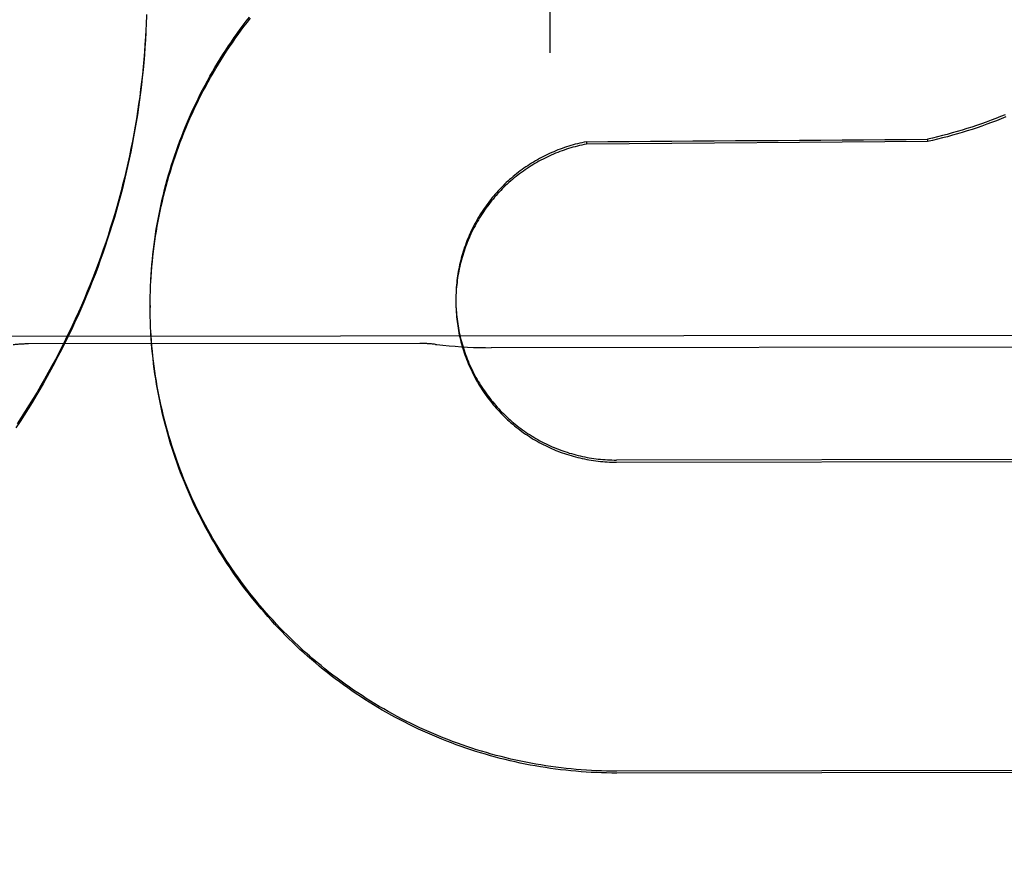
# Model space of a CAD drawing. Header units: inches. Extents: x 0 to 227, y 0 to 147.
# Tile 28 of 41: x 93.517 to 93.706, y 96.528 to 96.69. Entities that reach past the tile are written whole.
import ezdxf

# ---------------------------------------------------------------- set-up
doc = ezdxf.new("R2010")
doc.units = ezdxf.units.IN
doc.header["$LTSCALE"] = 12.4666666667
doc.header["$MEASUREMENT"] = 0
doc.linetypes.add('HIDDEN', pattern=[0.2, 0.1, -0.1])
doc.layers.get('0').update_dxf_attribs({"linetype": 'CONTINUOUS'})
for name, color, linetype in [('02___PRT_ALL_AXES', 7, 'CONTINUOUS'), ('DEFAULT_2', 8, 'HIDDEN'), ('DIMENSIONS', 7, 'CONTINUOUS')]:
    doc.layers.add(name, color=color, linetype=linetype)
doc.styles.get("Standard").update_dxf_attribs({"font": 'txt', "width": 0.8})
doc.dimstyles.new('DIMSTYLE_2', dxfattribs={"dimtxt": 1.1333333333, "dimasz": 1.3333333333, "dimexe": 0.09, "dimexo": 0.07, "dimgap": 0.0425, "dimtad": 0, "dimtih": 1, "dimtoh": 1, "dimzin": 4, "dimdsep": 46, "dimtxsty": 'Standard', "dimblk": '_FILLED', "dimblk1": '_FILLED', "dimblk2": '_FILLED', "dimcen": 0.09, "dimadec": 0, "dimazin": 0, "dimtfac": 1, "dimtofl": 0, "dimtmove": 0, "dimatfit": 3, "dimldrblk": '_FILLED', "dimfxl": 0, "dimtolj": 1, "dimtzin": 4, "dimarcsym": 0})

# ---------------------------------------------------------------- blocks, each defined once
blk = doc.blocks.new('_FILLED')
at = {"color": 0, "linetype": 'ByBlock'}
blk.add_solid([(0, 0), (-1, 0.2), (-1, -0.2)], dxfattribs=at)
blk = doc.blocks.new('*D13')
at = {"layer": 'DIMENSIONS', "color": 2, "linetype": 'Continuous'}
for p, q in [((92.6641005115, 72.9721749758), (89.9974338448, 72.9721749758)), ((96.2891005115, 72.9721749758), (99.1191715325, 72.9721749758))]:
    blk.add_line(p, q, dxfattribs=at)
at = {"layer": 'DIMENSIONS', "color": 2, "linetype": 'Continuous', "xscale": 1.3333333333, "yscale": 1.3333333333, "zscale": 1.3333333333}
blk.add_blockref('_FILLED', (92.6641005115, 72.9721749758), dxfattribs=at)
at = {"layer": 'DIMENSIONS', "color": 2, "linetype": 'Continuous', "xscale": 1.3333333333, "yscale": 1.3333333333, "zscale": 1.3333333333, "rotation": 180}
blk.add_blockref('_FILLED', (96.2891005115, 72.9721749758), dxfattribs=at)
at = {"layer": 'DIMENSIONS', "color": 2, "linetype": 'Continuous', "insert": (99.6858381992, 73.5388416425), "char_height": 1.1333333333, "width": 3.6266666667, "attachment_point": 1, "line_spacing_factor": 0.9}
blk.add_mtext('3.63', dxfattribs=at)

msp = doc.modelspace()

# ---------------------------------------------------------------- linework, layer by layer
at = {"layer": '02___PRT_ALL_AXES', "color": 8, "linetype": 'HIDDEN'}
for p, q in [((93.83744176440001, 96.62928497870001), (93.02494233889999, 96.6283187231)), ((93.59369361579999, 96.6275832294), (93.5186936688, 96.6274940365)), ((93.7550575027, 96.62695458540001), (93.6073315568, 96.6267789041))]:
    msp.add_line(p, q, dxfattribs=at)
at = {"layer": 'DEFAULT_2', "color": 8, "linetype": 'HIDDEN'}
for p, q in [((93.6179708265, 97.235373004), (93.6186274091, 96.68326956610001)), ((93.5412679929, 96.6906396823), (93.5412177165, 96.6886369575)), ((93.62560449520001, 96.66623607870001), (93.62560503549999, 96.66578171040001)), ((93.6909735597, 96.6662798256), (93.62560503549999, 96.66578171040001)), ((93.6909730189, 96.6667345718), (93.6909735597, 96.6662798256)), ((93.54204101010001, 96.63740579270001), (93.5420762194, 96.63879787)), ((93.54207756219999, 96.6383862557), (93.5421229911, 96.63977242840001)), ((93.6005994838, 96.637040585), (93.6005891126, 96.63620942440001)), ((93.6006172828, 96.63747761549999), (93.6006013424, 96.6366503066)), ((93.5419954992, 96.6348907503), (93.5419960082, 96.6344628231)), ((93.6005825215, 96.6361659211), (93.60058212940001, 96.6359697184)), ((93.60058212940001, 96.6359697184), (93.60058363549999, 96.6353273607)), ((93.6005833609, 96.6357284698), (93.60059038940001, 96.6348863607)), ((93.6005904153, 96.63529114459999), (93.60060347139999, 96.634445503)), ((93.54200256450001, 96.63348170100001), (93.54199600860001, 96.6344628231)), ((93.5420480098, 96.6315199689), (93.54201897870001, 96.6329450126)), ((93.54208689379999, 96.6305395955), (93.5420466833, 96.6319697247)), ((93.5421365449, 96.6295597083), (93.5420850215, 96.6309948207)), ((93.7614896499, 96.6053965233), (93.63136491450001, 96.60524177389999)), ((93.63136539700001, 96.60483605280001), (93.7614901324, 96.60499080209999)), ((93.76156055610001, 96.5457733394), (93.63143582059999, 96.5456185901)), ((93.7615609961, 96.5454033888), (93.6314362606, 96.5452486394))]:
    msp.add_line(p, q, dxfattribs=at)
for points in [[(93.5421229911, 96.63977242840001), (93.5421803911, 96.6407464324), (93.54224841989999, 96.6417198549), (93.54232706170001, 96.64269249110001), (93.54241630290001, 96.6436641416), (93.5425161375, 96.64463476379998), (93.542626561, 96.64560429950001), (93.54274755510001, 96.6465725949), (93.5428791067, 96.64753951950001), (93.5430211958, 96.6485049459), (93.54317380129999, 96.649468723), (93.5433369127, 96.6504307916), (93.5435105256, 96.6513911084), (93.5436946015, 96.65234947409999), (93.5438891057, 96.6533056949), (93.54409402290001, 96.6542597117), (93.54430933, 96.6552114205), (93.54453501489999, 96.65616076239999), (93.54477106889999, 96.6571076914), (93.5450174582, 96.65805206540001), (93.5452741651, 96.6589937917), (93.54554113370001, 96.6599326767), (93.54581831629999, 96.66086853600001), (93.5461056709, 96.66180124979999), (93.5464031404, 96.6627306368), (93.5467107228, 96.6636566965), (93.5470284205, 96.66457943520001), (93.5473561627, 96.6654986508), (93.547693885, 96.6664141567), (93.5480415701, 96.66732591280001), (93.54839919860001, 96.6682338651), (93.54876671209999, 96.6691378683), (93.5491440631, 96.6700377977), (93.54953119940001, 96.6709335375), (93.549928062, 96.6718249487), (93.55033462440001, 96.6727119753), (93.5507508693, 96.67359457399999), (93.55117670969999, 96.6744725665), (93.5516120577, 96.6753457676), (93.552056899, 96.6762141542), (93.5525112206, 96.67707769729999), (93.55297493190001, 96.6779362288), (93.5534479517, 96.67878959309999), (93.5539302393, 96.6796377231), (93.5544217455, 96.6804805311), (93.55492241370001, 96.6813179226), (93.5554322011, 96.68214982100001), (93.55595101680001, 96.68297608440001), (93.55647876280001, 96.6837965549), (93.5570154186, 96.6846112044), (93.5575609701, 96.6854200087), (93.5581153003, 96.6862227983), (93.55867829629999, 96.6870194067), (93.5592499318, 96.6878098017), (93.5598301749, 96.68859393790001), (93.5604189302, 96.689371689), (93.5610161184, 96.69014294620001)], [(93.5421248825, 96.6393662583), (93.5421829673, 96.6403456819), (93.5422518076, 96.6413244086), (93.54233139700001, 96.6423023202), (93.5424217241, 96.64327929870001), (93.5425227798, 96.6442552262), (93.54263455, 96.645229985), (93.5427570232, 96.64620345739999), (93.5428901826, 96.647175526), (93.5430340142, 96.6481460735), (93.5431884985, 96.6491149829), (93.543353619, 96.65008213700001), (93.5435293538, 96.6510474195), (93.54371568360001, 96.6520107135), (93.5439125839, 96.6529719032), (93.544120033, 96.6539308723), (93.5443380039, 96.65488750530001), (93.54456647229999, 96.6558416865), (93.54480540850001, 96.65679330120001), (93.5450547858, 96.657742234), (93.5453145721, 96.65868837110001), (93.54558473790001, 96.6596315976), (93.5458652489, 96.6605718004), (93.54615607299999, 96.66150886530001), (93.5464571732, 96.6624426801), (93.5467685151, 96.66337313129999), (93.5470900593, 96.6643001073), (93.54742176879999, 96.66522349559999), (93.5477636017, 96.66614318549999), (93.5481155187, 96.66705906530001), (93.5484774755, 96.6679710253), (93.5488494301, 96.66887895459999), (93.549231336, 96.66978274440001), (93.54962314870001, 96.670682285), (93.55002481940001, 96.6715774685), (93.55043630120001, 96.6724681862), (93.5508575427, 96.67335433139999), (93.551288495, 96.6742357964), (93.5517291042, 96.67511247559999), (93.55217931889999, 96.67598426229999), (93.55263908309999, 96.6768510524), (93.55310834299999, 96.67771274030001), (93.5535870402, 96.67856922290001), (93.55407511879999, 96.679420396), (93.55457251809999, 96.6802661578), (93.55507917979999, 96.68110640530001), (93.5555950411, 96.6819410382), (93.55612004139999, 96.68276995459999), (93.5566541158, 96.6835930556), (93.55719720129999, 96.6844102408), (93.5577492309, 96.6852214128), (93.5583101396, 96.6860264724), (93.5588798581, 96.6868253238), (93.5594583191, 96.6876178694), (93.5600454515, 96.6884040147), (93.5606411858, 96.6891836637), (93.5612454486, 96.6899567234)], [(93.5412205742, 96.689202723), (93.5411554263, 96.6871965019), (93.5410792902, 96.68575671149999), (93.5409893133, 96.68431771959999), (93.5408855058, 96.68287965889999), (93.54076787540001, 96.6814426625), (93.5406364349, 96.68000686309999), (93.5404911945, 96.6785723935), (93.54033216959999, 96.67713938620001), (93.5401593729, 96.67570797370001), (93.5399728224, 96.6742782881), (93.5397725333, 96.6728504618), (93.53955852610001, 96.6714246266), (93.5393308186, 96.6700009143), (93.53908943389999, 96.6685794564), (93.53883439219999, 96.6671603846), (93.5385657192, 96.6657438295), (93.5382834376, 96.6643299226), (93.5379875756, 96.66291879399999), (93.5376781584, 96.66151057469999), (93.5373552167, 96.6601053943), (93.5370187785, 96.65870338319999), (93.5366688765, 96.65730467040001), (93.5363055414, 96.6559093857), (93.5359288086, 96.6545176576), (93.535538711, 96.6531296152), (93.5351352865, 96.6517453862), (93.53471857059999, 96.6503650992), (93.5342886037, 96.64898888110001), (93.5338454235, 96.64761685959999), (93.533389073, 96.6462491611), (93.5329195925, 96.6448859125), (93.53243702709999, 96.6435272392), (93.53194141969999, 96.6421732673), (93.53143281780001, 96.6408241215), (93.5309112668, 96.63947992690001), (93.5303768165, 96.63814080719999), (93.5298295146, 96.6368068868), (93.5292694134, 96.6354782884), (93.528696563, 96.6341551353), (93.52811101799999, 96.6328375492), (93.5275128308, 96.6315256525), (93.5269020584, 96.6302195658), (93.52627875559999, 96.62891941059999), (93.5256429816, 96.6276253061), (93.5249947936, 96.62633737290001), (93.52433425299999, 96.6250557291), (93.5236614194, 96.623780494), (93.5229763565, 96.6225117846), (93.5222791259, 96.62124971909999), (93.5215697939, 96.61999441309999), (93.5208484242, 96.61874598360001), (93.5201150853, 96.6175045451), (93.5193698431, 96.6162702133), (93.5186127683, 96.6150431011), (93.5178439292, 96.6138233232), (93.5170633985, 96.612610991), (93.5162712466, 96.61140621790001)], [(93.54115941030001, 96.6877663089), (93.5410845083, 96.6863306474), (93.54099587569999, 96.68489581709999), (93.54089351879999, 96.683461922), (93.54077744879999, 96.682029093), (93.5406476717, 96.68059743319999), (93.54050420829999, 96.67916713), (93.5403470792, 96.6777383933), (93.5401762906, 96.67631125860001), (93.5399918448, 96.6748857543), (93.5397937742, 96.6734621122), (93.53958210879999, 96.67204055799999), (93.53935685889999, 96.67062113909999), (93.5391180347, 96.66920392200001), (93.53886566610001, 96.6677890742), (93.53859977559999, 96.666376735), (93.5383203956, 96.6649670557), (93.5380275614, 96.66356021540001), (93.5377212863, 96.6621562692), (93.53740157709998, 96.660755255), (93.5370684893, 96.65935740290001), (93.536722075, 96.6579629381), (93.5363623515, 96.6565719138), (93.5359893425, 96.6551844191), (93.5356030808, 96.6538005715), (93.53520358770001, 96.6524204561), (93.53479092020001, 96.65104425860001), (93.5343651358, 96.64967217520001), (93.5339262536, 96.6483042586), (93.5334742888, 96.64694056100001), (93.5330093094, 96.6455812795), (93.5325313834, 96.6442266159), (93.5320405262, 96.6428766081), (93.5315367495, 96.64153129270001), (93.531020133, 96.64019087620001), (93.53049074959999, 96.638855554), (93.52994863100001, 96.63752539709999), (93.52939381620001, 96.6362005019), (93.52882635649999, 96.6348809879), (93.5282462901, 96.63356694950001), (93.5276536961, 96.6322585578), (93.52704866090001, 96.630956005), (93.5264312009, 96.6296593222), (93.5258013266, 96.62836853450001), (93.5251591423, 96.62708385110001), (93.52450474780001, 96.62580547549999), (93.5238381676, 96.6245334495), (93.5231594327, 96.6232678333), (93.52246862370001, 96.622008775), (93.52176580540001, 96.620756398), (93.5210510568, 96.6195108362), (93.5203244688, 96.6182722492), (93.5195860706, 96.61704068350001), (93.51883588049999, 96.61581617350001), (93.5180740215, 96.6145989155), (93.5173006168, 96.6133891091), (93.516515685, 96.6121867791)], [(93.7058822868, 96.6714304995), (93.70497618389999, 96.6710618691), (93.7040661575, 96.6707030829), (93.703152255, 96.6703541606), (93.7022346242, 96.6700151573), (93.70131338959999, 96.669686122), (93.70038866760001, 96.6693670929), (93.69946059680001, 96.6690581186), (93.6985292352, 96.6687592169), (93.69759462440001, 96.66847040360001), (93.69665695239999, 96.66819173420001), (93.69571641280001, 96.66792326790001), (93.69477303, 96.66766500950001), (93.69382683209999, 96.667416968), (93.6928780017, 96.6671791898), (93.69192675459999, 96.66695173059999), (93.6909730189, 96.6667345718)], [(93.7059998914, 96.6710199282), (93.7050869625, 96.67064741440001), (93.70417002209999, 96.6702848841), (93.7032491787, 96.66993238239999), (93.7023245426, 96.6695899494), (93.7013962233, 96.66925762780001), (93.7004643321, 96.6689354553), (93.6995289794, 96.6686234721), (93.6985902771, 96.66832171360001), (93.6976483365, 96.6680302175), (93.69670327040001, 96.6677490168), (93.6957551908, 96.6674781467), (93.6948042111, 96.6672176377), (93.6938504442, 96.6669675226), (93.6928940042, 96.6667278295), (93.69193506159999, 96.666498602), (93.6909735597, 96.6662798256)], [(93.62560449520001, 96.66623607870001), (93.6251761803, 96.66615170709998), (93.6247491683, 96.6660612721), (93.6243234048, 96.665964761), (93.62389905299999, 96.66586221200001), (93.62347624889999, 96.6657536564), (93.62305501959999, 96.66563910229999), (93.6226353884, 96.6655185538), (93.62221750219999, 96.6653920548), (93.6218015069, 96.66525964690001), (93.62138742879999, 96.6651213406), (93.6209753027, 96.6649771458), (93.6205652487, 96.6648271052), (93.6201573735, 96.6646712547), (93.61975175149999, 96.66450962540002), (93.6193484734, 96.66434225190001), (93.61894759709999, 96.6641691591), (93.61854916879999, 96.6639903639), (93.6181533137, 96.6638059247), (93.61776016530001, 96.6636159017), (93.6173697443, 96.66342030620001), (93.61698207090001, 96.663219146), (93.61659727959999, 96.6630124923), (93.6162155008, 96.66280041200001), (93.61583676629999, 96.6625829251), (93.61546111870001, 96.66236005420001), (93.61508865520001, 96.6621318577), (93.61471946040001, 96.6618983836), (93.6143536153, 96.6616596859), (93.6139912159, 96.66141582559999), (93.61363230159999, 96.6611668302), (93.61327690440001, 96.6609127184), (93.612925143, 96.6606535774), (93.6125771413, 96.6603894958), (93.61223291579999, 96.66012048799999), (93.6118924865, 96.6598465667), (93.61155596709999, 96.659567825), (93.611223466, 96.65928434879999), (93.6108950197, 96.65899617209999), (93.61057067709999, 96.6587033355), (93.61025051, 96.6584059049), (93.60993458, 96.6581039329), (93.6096229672, 96.6577974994), (93.6093157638, 96.6574866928), (93.609012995, 96.65717154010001), (93.60871468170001, 96.6568520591), (93.60842092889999, 96.6565283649), (93.6081318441, 96.6562005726), (93.607847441, 96.6558687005), (93.6075677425, 96.65553277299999), (93.607292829, 96.65519288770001), (93.60702277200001, 96.6548491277), (93.60675762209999, 96.6545015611), (93.6064974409, 96.654150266), (93.60624226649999, 96.65379529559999), (93.60599213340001, 96.65343669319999), (93.6057471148, 96.653074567), (93.6055072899, 96.6527090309), (93.60527267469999, 96.65234011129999), (93.60504328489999, 96.6519678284), (93.6048192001, 96.6515923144), (93.6046005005, 96.651213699), (93.6043871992, 96.65083200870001), (93.6041793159, 96.65044727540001), (93.6039769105, 96.6500596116), (93.6037800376, 96.64966911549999), (93.6035887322, 96.64927586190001), (93.6034030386, 96.6488799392), (93.6032229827, 96.64848140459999), (93.60304858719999, 96.64808030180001), (93.6028799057, 96.6476767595), (93.6027169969, 96.64727091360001), (93.60255986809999, 96.6468627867), (93.60240852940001, 96.6464523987), (93.60226303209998, 96.6460398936), (93.60212342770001, 96.64562540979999), (93.6019897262, 96.64520898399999), (93.60186194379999, 96.6447906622), (93.60174011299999, 96.64437055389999), (93.60162426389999, 96.64394875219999), (93.6015144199, 96.64352535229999), (93.6014106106, 96.6431004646), (93.6013128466, 96.6426741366), (93.60122113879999, 96.64224640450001), (93.6011355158, 96.6418174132), (93.60105600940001, 96.6413873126), (93.6009826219, 96.6409561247), (93.6009153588, 96.6405238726), (93.6008542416, 96.64009070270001), (93.60079929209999, 96.63965675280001), (93.600750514, 96.6392220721), (93.6007079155, 96.6387867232), (93.6006715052, 96.6383508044), (93.6006412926, 96.6379143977), (93.6006172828, 96.63747761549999)], [(93.62560503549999, 96.66578171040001), (93.6251721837, 96.6656964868), (93.62474068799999, 96.6656050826), (93.624310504, 96.6655074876), (93.62388176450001, 96.6654037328), (93.6234545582, 96.6652938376), (93.6230289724, 96.6651778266), (93.6226050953, 96.6650557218), (93.62218301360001, 96.6649275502), (93.6217628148, 96.6647933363), (93.6213445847, 96.66465310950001), (93.6209284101, 96.66450689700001), (93.620514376, 96.6643547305), (93.6201025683, 96.6641966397), (93.619693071, 96.6640326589), (93.6192859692, 96.66386282), (93.61888134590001, 96.66368715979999), (93.61847928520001, 96.6635057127), (93.618079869, 96.6633185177), (93.6176831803, 96.6631256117), (93.6172893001, 96.6629270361), (93.6168983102, 96.66272283), (93.61651029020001, 96.6625130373), (93.6161253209, 96.6622976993), (93.61574348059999, 96.6620768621), (93.61536484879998, 96.6618505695), (93.6149895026, 96.66161886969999), (93.6146175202, 96.66138180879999), (93.614248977, 96.66113943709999), (93.6138839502, 96.6608918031), (93.6135225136, 96.6606389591), (93.61316474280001, 96.6603809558), (93.61281071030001, 96.66011784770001), (93.61246049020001, 96.6598496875), (93.6121141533, 96.659576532), (93.61177177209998, 96.6592984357), (93.6114334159, 96.6590154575), (93.6110991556, 96.6587276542), (93.61076905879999, 96.65843508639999), (93.6104431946, 96.65813781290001), (93.61012162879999, 96.65783589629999), (93.60980442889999, 96.6575293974), (93.609491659, 96.6572183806), (93.60918338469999, 96.6569029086), (93.60887966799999, 96.65658304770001), (93.608580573, 96.6562588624), (93.6082861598, 96.6559304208), (93.60799649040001, 96.6555977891), (93.60771162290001, 96.655261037), (93.6074316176, 96.65492023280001), (93.6071565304, 96.6545754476), (93.60688641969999, 96.65422675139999), (93.6066213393, 96.65387421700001), (93.60636134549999, 96.6535179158), (93.60610649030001, 96.6531579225), (93.6058568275, 96.6527943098), (93.6056124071, 96.65242715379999), (93.6053732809, 96.65205652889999), (93.6051394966, 96.6516825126), (93.6049111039, 96.6513051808), (93.6046881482, 96.65092461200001), (93.60447067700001, 96.65054088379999), (93.6042587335, 96.650154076), (93.6040523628, 96.6497642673), (93.6038516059, 96.6493715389), (93.6036565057, 96.6489759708), (93.6034671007, 96.6485776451), (93.6032834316, 96.6481766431), (93.6031055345, 96.64777304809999), (93.60293344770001, 96.6473669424), (93.6027672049, 96.6469584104), (93.60260684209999, 96.6465475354), (93.60245239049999, 96.6461344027), (93.6023038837, 96.6457190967), (93.6021613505, 96.64530170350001), (93.602024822, 96.6448823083), (93.60189432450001, 96.6444609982), (93.6017698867, 96.6440378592), (93.6016515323, 96.643612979), (93.6015392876, 96.64318644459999), (93.60143317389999, 96.6427583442), (93.6013332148, 96.6423287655), (93.601239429, 96.64189779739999), (93.6011518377, 96.6414655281), (93.6010704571, 96.64103204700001), (93.6009953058, 96.64059744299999), (93.6009263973, 96.64016180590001), (93.60086374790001, 96.639725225), (93.6008073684, 96.63928779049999), (93.6007572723, 96.63884959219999), (93.6007134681, 96.6384107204), (93.6006759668, 96.63797126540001), (93.600644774, 96.63753131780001), (93.60061989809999, 96.63709096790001)], [(93.5419954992, 96.6348907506), (93.5419997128, 96.6358717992), (93.5420145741, 96.6368473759)], [(93.54199600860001, 96.6344628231), (93.5420002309, 96.635443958), (93.54201523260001, 96.63642498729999), (93.54204007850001, 96.6378227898)], [(93.5420198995, 96.6325007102), (93.5420019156, 96.6339205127), (93.5419954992, 96.6348907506)], [(93.6005878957, 96.63660334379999), (93.6005832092, 96.6357684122), (93.6005826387, 96.6355410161)], [(93.60060368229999, 96.63485396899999), (93.6006228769, 96.6340048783), (93.6006486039, 96.63356457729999), (93.600680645, 96.6331246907), (93.6007189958, 96.632685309), (93.6007636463, 96.6322465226), (93.6008145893, 96.6318084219), (93.6008718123, 96.63137109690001), (93.60093530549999, 96.630934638), (93.601005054, 96.63049913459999), (93.6010810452, 96.6300646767), (93.6011632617, 96.6296313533), (93.6012516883, 96.6291992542), (93.60134630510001, 96.6287684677), (93.6014470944, 96.62833908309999), (93.60155403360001, 96.6279111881), (93.6016671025, 96.6274848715), (93.601786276, 96.62706022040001), (93.6019115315, 96.6266373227), (93.60204284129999, 96.6262162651), (93.60218018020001, 96.62579713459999), (93.6023235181, 96.62538001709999), (93.60247282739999, 96.6249649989), (93.6026280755, 96.6245521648), (93.6027892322, 96.6241416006), (93.6029562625, 96.62373339), (93.603129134, 96.6233276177), (93.6033078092, 96.6229243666), (93.603492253, 96.62252372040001), (93.6036824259, 96.6221257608), (93.6038782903, 96.62173057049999), (93.6040798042, 96.62133823), (93.604286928, 96.620948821), (93.60449961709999, 96.6205624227), (93.60471782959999, 96.6201791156), (93.60494151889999, 96.6197989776), (93.60517064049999, 96.6194220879), (93.60540514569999, 96.6190485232), (93.6056449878, 96.61867836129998), (93.6058901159, 96.6183116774), (93.606140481, 96.61794854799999), (93.6063960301, 96.6175890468), (93.60665671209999, 96.617233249), (93.6069224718, 96.6168812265), (93.6071932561, 96.616533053), (93.6074690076, 96.6161887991), (93.60774967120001, 96.6158485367), (93.6080351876, 96.6155123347), (93.60832549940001, 96.61518026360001), (93.60862054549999, 96.6148523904), (93.6089202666, 96.6145287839), (93.60922459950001, 96.6142095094), (93.6095334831, 96.61389463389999), (93.6098468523, 96.6135842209), (93.610164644, 96.6132783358), (93.61048679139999, 96.61297704), (93.61081322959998, 96.6126803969), (93.6111438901, 96.61238846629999), (93.6114787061, 96.6121013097), (93.6118176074, 96.61181898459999), (93.61216052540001, 96.6115415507), (93.6125073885, 96.6112690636), (93.6128581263, 96.6110015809), (93.61321266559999, 96.61073915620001), (93.6135709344, 96.6104818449), (93.61393285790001, 96.61022969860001), (93.61429836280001, 96.6099827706), (93.6146673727, 96.6097411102), (93.6150398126, 96.6095047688), (93.615415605, 96.6092737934), (93.6157946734, 96.6090482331), (93.6161769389, 96.60882813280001), (93.6165623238, 96.60861353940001), (93.6169507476, 96.60840449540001), (93.6173421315, 96.6082010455), (93.61773639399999, 96.60800323), (93.6181334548, 96.6078110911), (93.6185332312, 96.60762466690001), (93.61893564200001, 96.6074439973), (93.6193406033, 96.6072691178), (93.6197480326, 96.6071000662), (93.62015784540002, 96.6069368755), (93.6205699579, 96.606779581), (93.62098428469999, 96.6066282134), (93.6214007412, 96.6064828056), (93.6218192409, 96.6063433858), (93.62223969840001, 96.60620998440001), (93.6226620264, 96.6060826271), (93.62308613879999, 96.6059613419), (93.6235119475, 96.60584615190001), (93.6239393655, 96.6057370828), (93.6243683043, 96.6056341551), (93.6247986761, 96.6055373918), (93.6252303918, 96.60544681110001), (93.62566336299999, 96.6053624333), (93.6260975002, 96.6052842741), (93.6265327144, 96.6052123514), (93.62696891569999, 96.6051466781), (93.62740601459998, 96.60508726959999), (93.6278439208, 96.6050341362), (93.62828254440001, 96.6049872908), (93.628721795, 96.60494674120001), (93.6291615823, 96.6049124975), (93.6296018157, 96.6048845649), (93.63004240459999, 96.6048629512), (93.6304832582, 96.60484765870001), (93.6309242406, 96.6048386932), (93.63136539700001, 96.60483605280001)], [(93.6006231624, 96.6344169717), (93.60064884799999, 96.63398029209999), (93.600680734, 96.6335440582), (93.60071881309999, 96.6331083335), (93.6007630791, 96.6326731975), (93.6008135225, 96.6322387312), (93.6008701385, 96.6318050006), (93.6009329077, 96.63137213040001), (93.6010018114, 96.63094025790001), (93.60107684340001, 96.6305094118), (93.6011580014, 96.6300796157), (93.60124525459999, 96.6296510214), (93.6013385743, 96.6292237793), (93.60143795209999, 96.62879791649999), (93.601543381, 96.6283734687), (93.6016548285, 96.62795056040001), (93.60177226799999, 96.6275293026), (93.6018956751, 96.62710977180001), (93.6020250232, 96.62669206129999), (93.6021602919, 96.62627623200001), (93.6023014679, 96.62586233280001), (93.60244850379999, 96.62545049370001), (93.6026013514, 96.6250408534), (93.6027600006, 96.62463343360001), (93.6029244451, 96.62422825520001), (93.6030946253, 96.6238254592), (93.60327048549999, 96.6234251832), (93.6034520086, 96.6230274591), (93.603639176, 96.62263233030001), (93.60383193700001, 96.6222399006), (93.60403025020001, 96.6218502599), (93.60423406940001, 96.6214634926), (93.60444334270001, 96.6210796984), (93.6046580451, 96.6206989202), (93.60487815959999, 96.6203211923), (93.6051036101, 96.6199466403), (93.6053343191, 96.6195753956), (93.60557027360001, 96.6192074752), (93.6058114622, 96.6188428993), (93.6060578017, 96.6184817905), (93.606309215, 96.61812426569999), (93.6065656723, 96.61777036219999), (93.60682713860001, 96.6174201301), (93.60709355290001, 96.61707364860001), (93.6073648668, 96.616730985), (93.60764100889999, 96.6163922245), (93.60792190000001, 96.61605746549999), (93.6082075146, 96.615726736), (93.6084978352, 96.615400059), (93.6087927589, 96.61507754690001), (93.60909218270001, 96.6147593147), (93.6093960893, 96.6144453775), (93.60970446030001, 96.61413575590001), (93.610017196, 96.613830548), (93.6103342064, 96.6135298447), (93.6106554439, 96.6132336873), (93.61098085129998, 96.61294212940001), (93.6113103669, 96.61265522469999), (93.6116439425, 96.6123730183), (93.6119814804, 96.6120955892), (93.6123228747, 96.61182302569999), (93.6126681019, 96.6115553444), (93.6130171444, 96.6112925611), (93.61336987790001, 96.6110347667), (93.61372618, 96.610782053), (93.61408602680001, 96.6105344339), (93.6144493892, 96.6102919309), (93.61481616, 96.61005461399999), (93.61518624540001, 96.6098225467), (93.6155595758, 96.6095957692), (93.6159360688, 96.6093743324), (93.6163156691, 96.6091582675), (93.6166983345, 96.608947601), (93.61708394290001, 96.60874239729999), (93.617472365, 96.60854272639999), (93.61786357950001, 96.6083485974), (93.6182575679, 96.6081600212), (93.6186541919, 96.6079770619), (93.6190533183, 96.6077997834), (93.61945491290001, 96.60762819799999), (93.61985893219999, 96.60746232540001), (93.62026527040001, 96.6073022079), (93.62067383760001, 96.6071478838), (93.6210845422, 96.60699938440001), (93.62149727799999, 96.6068567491), (93.62191199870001, 96.6067199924), (93.6223286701, 96.6065891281), (93.6227471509, 96.60646419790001), (93.6231672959, 96.6063452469), (93.62358908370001, 96.606232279), (93.6240124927, 96.6061253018), (93.6244373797, 96.60602434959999), (93.6248636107, 96.6059294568), (93.62529113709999, 96.6058406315), (93.62571989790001, 96.6057578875), (93.62614979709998, 96.60568124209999), (93.62658075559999, 96.60561071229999), (93.6270126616, 96.6055463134), (93.62744538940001, 96.60548806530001), (93.6278789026, 96.6054359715), (93.62831317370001, 96.6053900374), (93.628748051, 96.60535027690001), (93.6291833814, 96.6053167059), (93.6296191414, 96.6052893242), (93.63005530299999, 96.6052681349), (93.6304917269, 96.60525314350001), (93.63092824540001, 96.6052443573), (93.63136491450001, 96.60524177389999)], [(93.63143582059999, 96.5456185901), (93.6304614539, 96.5456227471), (93.62948728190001, 96.5456375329), (93.6285132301, 96.54566294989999), (93.6275395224, 96.5456989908), (93.6265663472, 96.5457456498), (93.6255937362, 96.5458029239), (93.6246217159, 96.5458708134), (93.62365049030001, 96.5459493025), (93.62268025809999, 96.54603837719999), (93.6217110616, 96.54613803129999), (93.6207429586, 96.5462482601), (93.6197761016, 96.54636904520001), (93.6188106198, 96.54650037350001), (93.6178466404, 96.5466422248), (93.61688431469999, 96.5467945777), (93.6159237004, 96.5469574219), (93.6149648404, 96.5471307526), (93.6140079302, 96.54731453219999), (93.6130531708, 96.5475087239), (93.6121005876, 96.5477133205), (93.61115021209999, 96.5479283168), (93.6102022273, 96.54815367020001), (93.6092568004, 96.5483893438), (93.6083140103, 96.5486353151), (93.6073739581, 96.5488915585), (93.6064367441, 96.549158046), (93.6055024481, 96.5494347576), (93.60457123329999, 96.5497216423), (93.6036432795, 96.5500186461), (93.6027186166, 96.55032575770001), (93.60179727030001, 96.5506429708), (93.6008794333, 96.55097021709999), (93.5999652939, 96.551307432), (93.59905489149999, 96.55165459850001), (93.59814828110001, 96.55201169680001), (93.5972456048, 96.55237867), (93.5963469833, 96.55275547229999), (93.59545253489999, 96.55314205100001), (93.5945624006, 96.55353834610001), (93.59367663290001, 96.55394433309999), (93.5927952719, 96.5543599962), (93.5919184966, 96.55478524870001), (93.5910464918, 96.55522000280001), (93.5901792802, 96.5556642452), (93.58931689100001, 96.5561179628), (93.58845948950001, 96.55658106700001), (93.5876072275, 96.55705347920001), (93.58676017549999, 96.5575351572), (93.58591842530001, 96.5580260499), (93.5850820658, 96.5585261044), (93.5842511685, 96.5590352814), (93.5834258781, 96.559553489), (93.58260635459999, 96.5600806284), (93.5817926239, 96.56061668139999), (93.58098470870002, 96.5611616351), (93.5801827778, 96.5617153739), (93.57938699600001, 96.56227778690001), (93.5785973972, 96.56284884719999), (93.5778140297, 96.5634285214), (93.5770370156, 96.5640167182), (93.5762664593, 96.5646133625), (93.5755024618, 96.5652183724), (93.57474514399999, 96.5658316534), (93.5739945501, 96.5664531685), (93.5732507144, 96.5670828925), (93.5725137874, 96.56772069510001), (93.57178392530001, 96.56836644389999), (93.57106114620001, 96.5690201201), (93.5703454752, 96.56968170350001), (93.569637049, 96.5703510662), (93.5689359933, 96.5710280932), (93.5682423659, 96.5717127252), (93.5675562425, 96.5724048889), (93.566877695, 96.57310451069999), (93.56620678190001, 96.57381153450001), (93.56554361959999, 96.574525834), (93.56488833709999, 96.57524727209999), (93.5642409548, 96.5759758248), (93.56360149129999, 96.5767114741), (93.5629700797, 96.5774540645), (93.5623468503, 96.5782034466), (93.5617318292, 96.57895958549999), (93.5611250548, 96.57972243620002), (93.56052662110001, 96.5804918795), (93.55993660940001, 96.5812678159), (93.5593550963, 96.58205014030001), (93.55878217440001, 96.58283872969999), (93.5582178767, 96.5836335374), (93.5576622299, 96.5844345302), (93.5571153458, 96.5852415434), (93.55657734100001, 96.58605440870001), (93.5560482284, 96.58687310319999), (93.5555280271, 96.587697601), (93.55501683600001, 96.5885277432), (93.55451474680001, 96.5893633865), (93.55402180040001, 96.5902044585), (93.5535380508, 96.5910508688), (93.55306354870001, 96.5919025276), (93.5525983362, 96.59275936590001), (93.55214249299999, 96.5936212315), (93.55169610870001, 96.59448795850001), (93.5512591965, 96.5953595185), (93.55083177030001, 96.596235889), (93.5504139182, 96.5971168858), (93.55000572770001, 96.5980023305), (93.5496072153, 96.5988921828), (93.54921840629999, 96.59978638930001), (93.5488393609, 96.60068481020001), (93.5484701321, 96.6015873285), (93.5481107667, 96.6024938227), (93.5477613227, 96.6034041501), (93.5474218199, 96.6043182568), (93.5470922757, 96.60523610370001), (93.54677275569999, 96.6061575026), (93.54646332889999, 96.6070822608), (93.54616400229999, 96.6080103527), (93.5458747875, 96.6089417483), (93.5455957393, 96.6098762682), (93.5453269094, 96.6108137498), (93.5450683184, 96.6117541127), (93.5448199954, 96.6126972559), (93.54458196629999, 96.613643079), (93.5443542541, 96.61459150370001), (93.54413689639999, 96.6155423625), (93.54392993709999, 96.61649547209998), (93.54373338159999, 96.6174508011), (93.54354723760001, 96.618408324), (93.5433715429, 96.61936783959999), (93.5432063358, 96.62032915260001), (93.5430516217, 96.6212922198), (93.5429074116, 96.6222569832), (93.5427737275, 96.6232232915), (93.54265059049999, 96.6241910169), (93.5425380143, 96.6251600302), (93.54243601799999, 96.6261301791), (93.542344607, 96.62710140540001), (93.54226378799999, 96.6280736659), (93.5421935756, 96.6290467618), (93.5421339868, 96.6300204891)], [(93.6314362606, 96.5452486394), (93.6304549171, 96.54525286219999), (93.6294737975, 96.54526785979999), (93.6284928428, 96.54529363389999), (93.62751223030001, 96.54533017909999), (93.62653207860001, 96.54537749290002), (93.6255525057, 96.5454355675), (93.62457363, 96.5455043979), (93.62359556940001, 96.5455839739), (93.6226184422, 96.54567428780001), (93.621642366, 96.5457753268), (93.62066745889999, 96.5458870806), (93.61969383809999, 96.54600953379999), (93.6187216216, 96.5461426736), (93.6177509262, 96.54628648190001), (93.6167818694, 96.5464409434), (93.6158145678, 96.5466060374), (93.6148491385, 96.54678174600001), (93.6138856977, 96.5469680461), (93.6129243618, 96.54716491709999), (93.6119652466, 96.5473723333), (93.6110084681, 96.5475902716), (93.6100541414, 96.54781870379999), (93.60910238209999, 96.5480576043), (93.60815330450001, 96.5483069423), (93.60720702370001, 96.5485666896), (93.6062636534, 96.548836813), (93.6053233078, 96.54911728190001), (93.6043860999, 96.54940806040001), (93.6034521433, 96.5497091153), (93.60252155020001, 96.5500204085), (93.6015944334, 96.5503419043), (93.6006709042, 96.55067356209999), (93.5997510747, 96.5510153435), (93.5988350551, 96.5513672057), (93.5979229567, 96.55172910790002), (93.59701488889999, 96.55210100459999), (93.59611096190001, 96.55248285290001), (93.5952112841, 96.5528746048), (93.59431596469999, 96.5532762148), (93.5934251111, 96.5536876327), (93.5925388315, 96.5541088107), (93.591657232, 96.55453969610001), (93.5907804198, 96.55498023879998), (93.58990849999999, 96.55543038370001), (93.5890415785, 96.5558900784), (93.588179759, 96.5563592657), (93.5873231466, 96.5568378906), (93.58647184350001, 96.55732589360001), (93.5856259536, 96.5578232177), (93.5847855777, 96.5583298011), (93.5839508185, 96.5588455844), (93.58312177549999, 96.55937050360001), (93.5822985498, 96.5599044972), (93.5814812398, 96.56044749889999), (93.580669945, 96.56099944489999), (93.57986476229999, 96.56156026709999), (93.57906579, 96.5621298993), (93.5782731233, 96.56270827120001), (93.57748685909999, 96.5632953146), (93.576707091, 96.56389095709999), (93.57593391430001, 96.5644951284), (93.575167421, 96.5651077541), (93.574407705, 96.5657287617), (93.5736548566, 96.5663580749), (93.5729089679, 96.5669956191), (93.5721701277, 96.567641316), (93.57143842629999, 96.5682950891), (93.5707139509, 96.5689568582), (93.56999679, 96.5696265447), (93.56928702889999, 96.5703040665), (93.5685847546, 96.5709893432), (93.56789005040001, 96.5716822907), (93.56720300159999, 96.57238282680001), (93.56652368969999, 96.5730908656), (93.56585219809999, 96.5738063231), (93.56518860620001, 96.5745291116), (93.56453299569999, 96.5752591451), (93.5638854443, 96.5759963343), (93.5632460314, 96.5767405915), (93.56261483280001, 96.5774918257), (93.5619919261, 96.5782499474), (93.561377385, 96.579014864), (93.5607712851, 96.5797864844), (93.5601736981, 96.5805647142), (93.5595846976, 96.5813494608), (93.5590043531, 96.5821406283), (93.5584327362, 96.58293812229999), (93.5578699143, 96.58374184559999), (93.5573159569, 96.58455170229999), (93.5567709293, 96.58536759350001), (93.55623489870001, 96.5861894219), (93.5557079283, 96.5870170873), (93.5551900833, 96.5878504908), (93.55468142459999, 96.5886895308), (93.554182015, 96.5895341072), (93.5536919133, 96.59038411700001), (93.55321118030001, 96.5912394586), (93.5527398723, 96.5921000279), (93.5522780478, 96.592965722), (93.5518257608, 96.5938364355), (93.5513830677, 96.5947120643), (93.5509500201, 96.5955925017), (93.55052667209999, 96.5964776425), (93.5501130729, 96.59736737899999), (93.5497092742, 96.5982616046), (93.54931532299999, 96.5991602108), (93.5489312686, 96.60006308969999), (93.54855715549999, 96.6009701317), (93.54819303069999, 96.6018812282), (93.5478389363, 96.6027962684), (93.5474949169, 96.60371514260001), (93.54716101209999, 96.6046377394), (93.54683726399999, 96.605563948), (93.5465237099, 96.606493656), (93.54622038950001, 96.60742675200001), (93.5459273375, 96.6083631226), (93.5456445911, 96.60930265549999), (93.5453721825, 96.6102452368), (93.5451101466, 96.61119075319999), (93.544858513, 96.6121390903), (93.5446173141, 96.61309013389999), (93.54438657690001, 96.61404376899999), (93.54416633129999, 96.6149998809), (93.5439566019, 96.6159583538), (93.5437574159, 96.6169190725), (93.5435687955, 96.6178819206), (93.5433907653, 96.6188467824), (93.5432233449, 96.6198135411), (93.5430665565, 96.6207820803), (93.5429204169, 96.6217522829), (93.5427849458, 96.6227240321), (93.5426601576, 96.62369721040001), (93.5425460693, 96.62467170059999), (93.5424426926, 96.625647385), (93.5423500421, 96.6266241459), (93.54226812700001, 96.62760186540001), (93.542196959, 96.62858042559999), (93.5421365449, 96.6295597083)], [(93.5966595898, 96.6274102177), (93.59692815, 96.6273788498), (93.5981127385, 96.6272499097), (93.59929399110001, 96.6271366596), (93.6004713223, 96.6270390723), (93.6016441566, 96.6269571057), (93.6028119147, 96.62689070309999), (93.6039740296, 96.62683979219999), (93.60512992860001, 96.6268042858), (93.606278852, 96.6267840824), (93.60733253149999, 96.6267789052)]]:
    msp.add_lwpolyline(points, dxfattribs=at)
for centre, start, end in [((93.5187233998, 96.6024940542), 90.0681383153, 96.88158270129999), ((93.5937233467, 96.60258324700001), 83.2546939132, 90.0681383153)]:
    msp.add_arc(centre, 0.025, start, end, dxfattribs=at)
msp.add_ellipse((51.0213548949, 96.43452112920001), major_axis=(829.0001220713, 6.3170706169), ratio=0.0001122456, start_param=-1.5193822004, end_param=-1.5193032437, dxfattribs=at)

# ---------------------------------------------------------------- dimensions: what is measured, and where the dimension line sits
at = {"layer": 'DIMENSIONS', "color": 2, "linetype": 'Continuous'}
dim = msp.add_linear_dim(base=(96.2891005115, 72.9721749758), p1=(92.6641005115, 96.4462787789), p2=(96.2891005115, 97.4472787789), dimstyle='DIMSTYLE_2', dxfattribs=at)
dim.commit()
dim.dimension.update_dxf_attribs({"geometry": '*D13', "text_midpoint": (101.4991715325, 72.9721749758), "dimtype": 160})

doc.saveas('drawing.dxf')
